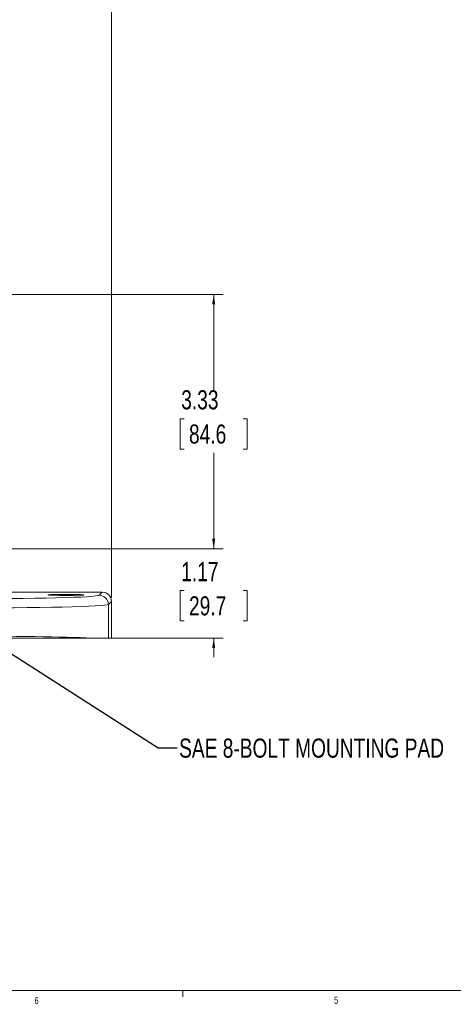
# Model space of a CAD drawing. Header units: inches. Extents: x 0.3 to 33.9, y 0.2 to 21.6.
# Tile 6 of 27: x 10.8 to 16.4, y 0.2 to 13.1. Entities that reach past the tile are written whole.
import ezdxf

# ---------------------------------------------------------------- set-up
doc = ezdxf.new("R2010")
doc.units = ezdxf.units.IN
doc.header["$MEASUREMENT"] = 0
doc.layers.add('SLD-0', color=7, linetype='Continuous', lineweight=15)
doc.styles.add('SLDTEXTSTYLE0', font='TXT', dxfattribs={"width": 0.75})
doc.dimstyles.new('SLDDIMSTYLE0', dxfattribs={"dimtxt": 0.25, "dimasz": 0.13, "dimexe": 0, "dimexo": 0.0625, "dimgap": 0.0625, "dimtad": 0, "dimtih": 1, "dimtoh": 1, "dimrnd": 1e-09, "dimzin": 12, "dimdsep": 46, "dimtxsty": 'SLDTEXTSTYLE0', "dimsah": 1, "dimcen": 0.09, "dimadec": 0, "dimazin": 3, "dimtfac": 1, "dimtofl": 0, "dimtmove": 0, "dimatfit": 3, "dimfxl": 1, "dimfrac": 2, "dimtolj": 1, "dimtzin": 12, "dimarcsym": 0})
doc.dimstyles.new('SLDDIMSTYLE1', dxfattribs={"dimtxt": 0.25, "dimasz": 0.13, "dimexe": 0, "dimexo": 0.0625, "dimgap": 0.0625, "dimtad": 0, "dimtih": 1, "dimtoh": 1, "dimrnd": 1e-09, "dimzin": 12, "dimdsep": 46, "dimtxsty": 'SLDTEXTSTYLE0', "dimsah": 1, "dimcen": 0.09, "dimadec": 0, "dimazin": 3, "dimtfac": 1, "dimtmove": 0, "dimatfit": 0, "dimfxl": 1, "dimfrac": 2, "dimtolj": 1, "dimtzin": 12, "dimarcsym": 0})
doc.dimstyles.new('SLDDIMSTYLE2', dxfattribs={"dimtxt": 0, "dimasz": 0.13, "dimexe": 0, "dimexo": 0.0625, "dimgap": 0, "dimtad": 0, "dimtih": 1, "dimtoh": 1, "dimdec": 0, "dimrnd": 1e-09, "dimzin": 0, "dimdsep": 46, "dimtxsty": 'Standard', "dimsah": 1, "dimcen": 0.09, "dimadec": 0, "dimazin": 0, "dimtfac": 0.13, "dimtdec": 0, "dimtofl": 0, "dimtmove": 0, "dimatfit": 3, "dimfxl": 1, "dimfrac": 2, "dimtolj": 1, "dimtzin": 0, "dimarcsym": 0})

# ---------------------------------------------------------------- blocks, each defined once
blk = doc.blocks.new('_D_1')
at = {"layer": 'SLD-0'}
for p, q in [((10.6, 7.27), (10.6, 14.541)), ((10.896, 14.452), (10.845, 14.452)), ((10.845, 14.452), (10.845, 14.055)), ((11.669, 14.452), (11.72, 14.452)), ((11.72, 14.452), (11.72, 14.055)), ((11.965, 5.556), (11.965, 14.541)), ((10.6, 14.416), (10.35, 14.416)), ((11.965, 14.416), (12.215, 14.416)), ((10.845, 14.055), (10.896, 14.055)), ((11.72, 14.055), (11.669, 14.055))]:
    blk.add_line(p, q, dxfattribs=at)
for points in [[(10.6, 14.416), (10.47, 14.436), (10.47, 14.396)], [(11.965, 14.416), (12.095, 14.396), (12.095, 14.436)]]:
    blk.add_solid(points, dxfattribs=at)
at = {"layer": 'SLD-0', "char_height": 0.25, "attachment_point": 1, "style": 'SLDTEXTSTYLE0'}
for s, insert in [('1.36', (10.857, 14.825, -1.847)), ('34.7', (10.959, 14.378, -1.847))]:
    blk.add_mtext(s, dxfattribs=dict(at, insert=insert))
blk = doc.blocks.new('_D_4')
at = {"layer": 'SLD-0'}
for p, q in [((13.303, 6.195), (13.303, 6.445)), ((9.528, 6.195), (13.428, 6.195)), ((12.917, 5.647), (12.866, 5.647)), ((12.866, 5.647), (12.866, 5.25)), ((13.69, 5.647), (13.741, 5.647)), ((13.741, 5.647), (13.741, 5.25)), ((12.866, 5.25), (12.917, 5.25)), ((13.741, 5.25), (13.69, 5.25)), ((11.974, 5.025), (13.428, 5.025)), ((13.303, 5.025), (13.303, 4.775))]:
    blk.add_line(p, q, dxfattribs=at)
for points in [[(13.303, 6.195), (13.323, 6.325), (13.283, 6.325)], [(13.303, 5.025), (13.283, 4.895), (13.323, 4.895)]]:
    blk.add_solid(points, dxfattribs=at)
at = {"layer": 'SLD-0', "char_height": 0.25, "attachment_point": 1, "style": 'SLDTEXTSTYLE0'}
for s, insert in [('1.17', (12.878, 6.02, -1.847)), ('29.7', (12.98, 5.572, -1.847))]:
    blk.add_mtext(s, dxfattribs=dict(at, insert=insert))
blk = doc.blocks.new('_D_5')
at = {"layer": 'SLD-0'}
for p, q in [((8.513, 9.525), (13.428, 9.525)), ((13.303, 9.525), (13.303, 8.271)), ((12.917, 7.897), (12.866, 7.897)), ((12.866, 7.897), (12.866, 7.5)), ((13.69, 7.897), (13.741, 7.897)), ((13.741, 7.897), (13.741, 7.5)), ((12.866, 7.5), (12.917, 7.5)), ((13.741, 7.5), (13.69, 7.5)), ((13.303, 6.195), (13.303, 7.449)), ((9.528, 6.195), (13.428, 6.195))]:
    blk.add_line(p, q, dxfattribs=at)
for points in [[(13.303, 9.525), (13.283, 9.395), (13.323, 9.395)], [(13.303, 6.195), (13.323, 6.325), (13.283, 6.325)]]:
    blk.add_solid(points, dxfattribs=at)
at = {"layer": 'SLD-0', "char_height": 0.25, "attachment_point": 1, "style": 'SLDTEXTSTYLE0'}
for s, insert in [('3.33', (12.878, 8.27, -1.847)), ('84.6', (12.98, 7.822, -1.847))]:
    blk.add_mtext(s, dxfattribs=dict(at, insert=insert))

msp = doc.modelspace()

# ---------------------------------------------------------------- linework, layer by layer
at = {"color": 7, "linetype": 'Continuous', "lineweight": 15}
for p, q in [((10.188, 5.626), (11.845, 5.626)), ((11.804, 5.586), (11.845, 5.626)), ((11.965, 5.506), (11.924, 5.466)), ((11.924, 5.466), (11.924, 5.025)), ((11.965, 5.506), (11.965, 5.025)), ((11.924, 5.025), (11.699, 5.025)), ((11.965, 5.025), (11.924, 5.025))]:
    msp.add_line(p, q, dxfattribs=at)
at = {"color": 7, "linetype": 'Continuous', "lineweight": 0}
for p, q in [((33.523, 0.411), (0.523, 0.411)), ((12.898, 0.411), (12.898, 0.326))]:
    msp.add_line(p, q, dxfattribs=at)
at = {"color": 7, "linetype": 'Continuous', "lineweight": 15}
msp.add_arc((11.804, 5.465), 0.12, 0.046, 89.954, dxfattribs=at)
for centre, major_axis, ratio, start_param, end_param in [((9.925, 5.587), (1.88, 0), 0.026186, 4.712389, 6.257005), ((11.845, 5.506), (-0.0849, -0.0849), 0.999315, 2.356537, 3.926648), ((9.925, 5.467), (2, 0), 0.024615, 4.712389, 6.257005), ((9.925, 5.002), (2, 0), 0.024615, 0.479944, 1.570796)]:
    msp.add_ellipse(centre, major_axis=major_axis, ratio=ratio, start_param=start_param, end_param=end_param, dxfattribs=at)
msp.add_ellipse((11.368, 5.59), major_axis=(0.234, 0), ratio=0.026186, dxfattribs=at)
msp.add_open_spline([(11.699, 5.025), (11.659, 5.025), (11.583, 5.025), (11.441, 5.025), (11.285, 5.025), (11.112, 5.025), (10.924, 5.025), (10.724, 5.025), (10.49, 5.025), (10.223, 5.025), (10.024, 5.025), (9.925, 5.025)], degree=3, knots=[0, 0, 0, 0, 0.110367, 0.212962, 0.315885, 0.418482, 0.52113, 0.624104, 0.726755, 0.863377, 1, 1, 1, 1], dxfattribs=at)

# ---------------------------------------------------------------- texts
at = {"color": 7, "linetype": 'Continuous', "lineweight": 0, "char_height": 0.0938, "attachment_point": 1, "style": 'SLDTEXTSTYLE0'}
for s, insert in [('6', (10.957, 0.325)), ('5', (14.878, 0.33))]:
    msp.add_mtext(s, dxfattribs=dict(at, insert=insert))
at = {"layer": 'SLD-0', "insert": (12.85, 3.709), "char_height": 0.25, "attachment_point": 1, "style": 'SLDTEXTSTYLE0'}
msp.add_mtext('SAE 8-BOLT MOUNTING PAD', dxfattribs=at)

# ---------------------------------------------------------------- dimensions: what is measured, and where the dimension line sits
at = {"layer": 'SLD-0'}
dim = msp.add_linear_dim(base=(10.5999, 14.4156), p1=(11.9647, 5.5062), p2=(10.5999, 7.2201), dimstyle='SLDDIMSTYLE1', dxfattribs=at)
dim.commit()
dim.dimension.update_dxf_attribs({"geometry": '_D_1', "text_midpoint": (11.2823, 14.4156), "dimtype": 160})
for base, p1, p2, dimstyle, picture, middle in [((13.303, 9.525), (9.478, 6.195), (8.463, 9.525), 'SLDDIMSTYLE0', '_D_5', (13.303, 7.86)), ((13.303, 6.195), (11.924, 5.025), (9.478, 6.195), 'SLDDIMSTYLE1', '_D_4', (13.303, 5.61))]:
    dim = msp.add_linear_dim(base=base, p1=p1, p2=p2, angle=90, dimstyle=dimstyle, dxfattribs=at)
    dim.commit()
    dim.dimension.update_dxf_attribs({"geometry": picture, "text_midpoint": middle, "dimtype": 160})

# ---------------------------------------------------------------- leaders
msp.add_leader([(10.332, 5.025), (12.577, 3.588), (12.827, 3.588)], dimstyle='SLDDIMSTYLE2', dxfattribs=at)

doc.saveas('drawing.dxf')
